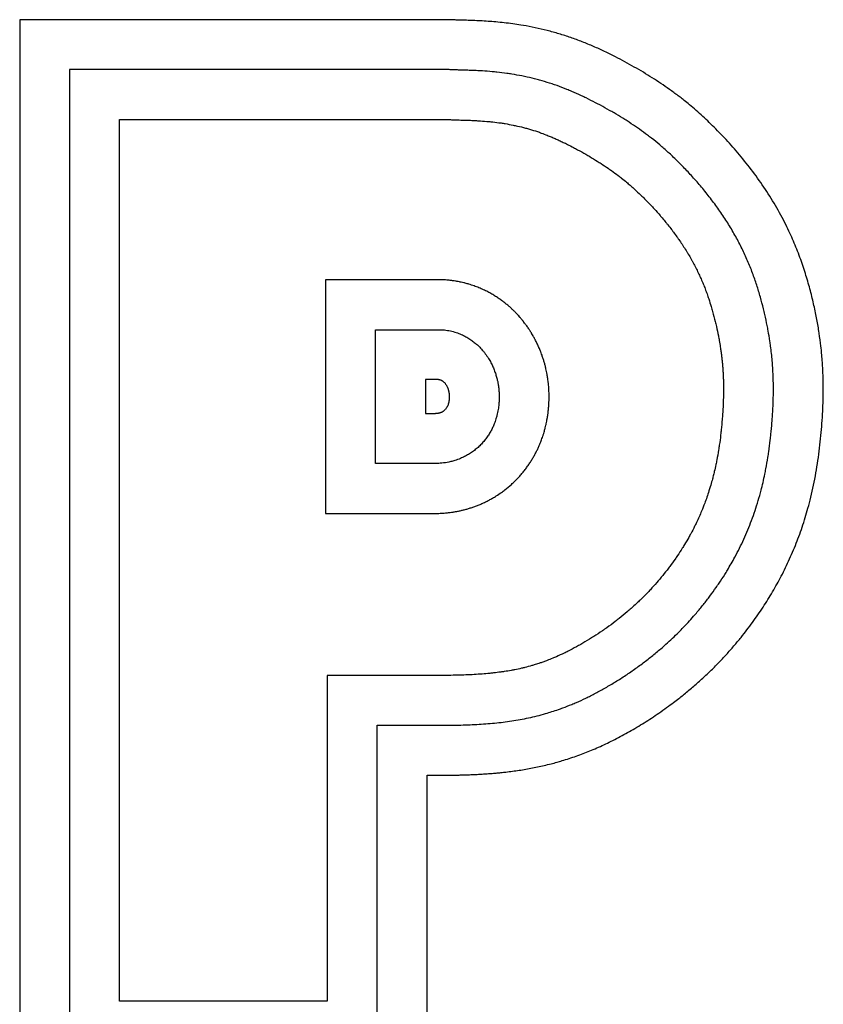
# Model space of a CAD drawing. Header units: inches. Extents: x 36 to 1719, y -84 to 1122.
# Tile 235 of 256: x 786.4 to 789.4, y 457.34 to 461.01. Entities that reach past the tile are written whole.
import ezdxf

# ---------------------------------------------------------------- set-up
doc = ezdxf.new("R2010")
doc.units = ezdxf.units.IN
doc.header["$LTSCALE"] = 48
doc.header["$MEASUREMENT"] = 0
doc.layers.add('Visible (ANSI)', color=7, linetype='Continuous', lineweight=30)

msp = doc.modelspace()

# ---------------------------------------------------------------- linework, layer by layer
at = {"layer": 'Visible (ANSI)'}
for p, q in [((786.40352, 461.01007), (786.40352, 456.97967)), ((788.00619, 461.01007), (786.40352, 461.01007)), ((786.58952, 460.82407), (786.58952, 457.16567)), ((788.00011, 460.82407), (786.58952, 460.82407)), ((786.77552, 457.35167), (786.77552, 460.63807)), ((786.77552, 460.63807), (787.99485, 460.63807)), ((787.97397, 460.04052), (787.54356, 460.04067)), ((787.54356, 460.04067), (787.54356, 459.16952)), ((787.72956, 459.85463), (787.96942, 459.85457)), ((787.72956, 459.35561), (787.72956, 459.85463)), ((787.91556, 459.66863), (787.91556, 459.54161)), ((787.96488, 459.66863), (787.91556, 459.66863)), ((787.91556, 459.54161), (787.95307, 459.54161)), ((787.95964, 459.35573), (787.72956, 459.35561)), ((787.54356, 459.16952), (787.96621, 459.16985)), ((787.54984, 458.56603), (787.54984, 457.35167)), ((788.00232, 458.56603), (787.54984, 458.56603)), ((787.73584, 458.38003), (788.00316, 458.38003)), ((787.73584, 457.16567), (787.73584, 458.38003)), ((787.92184, 458.19403), (787.94947, 458.19403)), ((787.92184, 456.97967), (787.92184, 458.19403)), ((787.54984, 457.35167), (786.77552, 457.35167))]:
    msp.add_line(p, q, dxfattribs=at)
for points, degree, knots in [([(787.94947, 458.19403), (788.09109, 458.19288), (788.27858, 458.20212), (788.52371, 458.24664), (788.92322, 458.50685), (789.14204, 458.75099), (789.28633, 458.99645), (789.38067, 459.28584), (789.4096, 459.64322), (789.38753, 459.88441), (789.28294, 460.29318), (788.9624, 460.66507), (788.682, 460.85325), (788.35568, 461.01918), (788.08573, 461.00433), (788.00619, 461.01007)], 4, [-1, -1, -1, -1, -1, -0.8525131, -0.7865262, -0.7180623, -0.648167, -0.5794137, -0.5128403, -0.4427409, -0.3680775, -0.294497, -0.2199229, -0.1485528, 0, 0, 0, 0, 0]), ([(788.00316, 458.38003), (788.02717, 458.38024), (788.07403, 458.38128), (788.13006, 458.38438), (788.18455, 458.38912), (788.22708, 458.39434), (788.27954, 458.40305), (788.32123, 458.41195), (788.3686, 458.42467), (788.40068, 458.43484), (788.43347, 458.44663), (788.45574, 458.45536), (788.48427, 458.46749), (788.50766, 458.47822), (788.5376, 458.49296), (788.56209, 458.50583), (788.5932, 458.52324), (788.6184, 458.53819), (788.65002, 458.55804), (788.67526, 458.57477), (788.7064, 458.59657), (788.73088, 458.61464), (788.7607, 458.63789), (788.78387, 458.65695), (788.81744, 458.68611), (788.84938, 458.71595), (788.88917, 458.75662), (788.91713, 458.78781), (788.94357, 458.81932), (788.96043, 458.84045), (788.98057, 458.86699), (788.99595, 458.88829), (789.01426, 458.915), (789.02821, 458.93644), (789.04813, 458.96874), (789.06674, 459.0013), (789.09247, 459.05102), (789.11315, 459.09646), (789.13641, 459.15539), (789.1529, 459.20438), (789.16897, 459.26192), (789.17831, 459.30194), (789.18653, 459.3432), (789.19145, 459.37127), (789.19687, 459.40688), (789.20064, 459.4357), (789.20463, 459.47182), (789.20726, 459.50065), (789.20985, 459.53613), (789.21136, 459.56391), (789.21258, 459.59763), (789.21301, 459.62376), (789.21287, 459.66169), (789.21168, 459.69803), (789.20831, 459.74515), (789.20434, 459.78097), (789.19904, 459.81817), (789.19481, 459.84376), (789.18855, 459.87688), (789.18272, 459.90429), (789.17431, 459.93961), (789.16665, 459.96864), (789.15579, 460.00564), (789.14605, 460.03565), (789.13247, 460.07326), (789.12036, 460.10349), (789.10355, 460.14133), (789.08872, 460.17161), (789.06845, 460.20933), (789.05087, 460.2393), (789.0273, 460.27633), (789.00725, 460.30549), (788.98097, 460.34111), (788.95909, 460.36887), (788.93118, 460.40223), (788.90865, 460.42768), (788.88063, 460.45765), (788.85849, 460.48008), (788.83138, 460.50613), (788.8102, 460.5254), (788.78434, 460.54765), (788.76411, 460.56411), (788.73909, 460.58338), (788.71907, 460.59797), (788.69366, 460.61557), (788.67295, 460.62924), (788.64639, 460.646), (788.6246, 460.65918), (788.59666, 460.67537), (788.57378, 460.68808), (788.54465, 460.70354), (788.52098, 460.7155), (788.49119, 460.72971), (788.46723, 460.74041), (788.43703, 460.75289), (788.41266, 460.76213), (788.38192, 460.77272), (788.35712, 460.7804), (788.32592, 460.78899), (788.30083, 460.79506), (788.26943, 460.80165), (788.24434, 460.80613), (788.2132, 460.81081), (788.18854, 460.81382), (788.15827, 460.81679), (788.13458, 460.81857), (788.10871, 460.82005), (788.09194, 460.82078), (788.07558, 460.82137), (788.06488, 460.82171), (788.05173, 460.8221), (788.04138, 460.8224), (788.02856, 460.8228), (788.01581, 460.82325), (788.00545, 460.82375), (788.00011, 460.82407)], 3, [0.00230788, 0.00230788, 0.00230788, 0.00230788, 0.02278934, 0.0432708, 0.05351153, 0.07399299, 0.08423372, 0.10471518, 0.11495591, 0.130317, 0.13543737, 0.1456781, 0.15079846, 0.16103919, 0.16615956, 0.17640029, 0.18152065, 0.19176138, 0.19688175, 0.20712248, 0.21224285, 0.22248358, 0.22760394, 0.23784467, 0.24296504, 0.25832613, 0.26856686, 0.28392796, 0.28904832, 0.29928905, 0.30440942, 0.31465015, 0.31977051, 0.33001124, 0.33513161, 0.3504927, 0.36073343, 0.38121489, 0.39145562, 0.41193708, 0.42217781, 0.43753891, 0.44265927, 0.45290001, 0.45802037, 0.4682611, 0.47338147, 0.4836222, 0.48874256, 0.49898329, 0.50410366, 0.51434439, 0.51946475, 0.53482585, 0.54506658, 0.56042767, 0.56554804, 0.57578877, 0.58090913, 0.59114986, 0.59627023, 0.60651096, 0.61163132, 0.62187205, 0.62699242, 0.63723315, 0.64235351, 0.65259424, 0.65771461, 0.66795534, 0.6730757, 0.68331643, 0.6884368, 0.69867753, 0.7037979, 0.71403863, 0.71915899, 0.72939972, 0.73452009, 0.74476082, 0.74988118, 0.76012191, 0.76524228, 0.77548301, 0.78060337, 0.7908441, 0.79596447, 0.8062052, 0.81132556, 0.82156629, 0.82668666, 0.83692739, 0.84204775, 0.85228848, 0.85740885, 0.86764958, 0.87276994, 0.88301067, 0.88813104, 0.89837177, 0.90349213, 0.91373286, 0.91885323, 0.92909396, 0.93421433, 0.94445506, 0.94957542, 0.95725597, 0.95981615, 0.96493652, 0.9674967, 0.97261706, 0.97517725, 0.98029761, 0.98541798, 0.98541798, 0.98541798, 0.98541798]), ([(787.99485, 460.63807), (788.00134, 460.63773), (788.01189, 460.63727), (788.02309, 460.63688), (788.03122, 460.63663), (788.03654, 460.63647), (788.04441, 460.63624), (788.05214, 460.63601), (788.0636, 460.63566), (788.07368, 460.63533), (788.08875, 460.63475), (788.10381, 460.63405), (788.12646, 460.63268), (788.14676, 460.63107), (788.17219, 460.62847), (788.19261, 460.62586), (788.21805, 460.62192), (788.23837, 460.61817), (788.26356, 460.61274), (788.28361, 460.60778), (788.30845, 460.60079), (788.32822, 460.59455), (788.35035, 460.5868), (788.36511, 460.5812), (788.37989, 460.57526), (788.38976, 460.57113), (788.40216, 460.56573), (788.41214, 460.56123), (788.42469, 460.55537), (788.43483, 460.55048), (788.45014, 460.5429), (788.46551, 460.535), (788.48846, 460.52273), (788.50856, 460.51149), (788.53309, 460.49718), (788.55209, 460.48562), (788.57501, 460.47105), (788.59263, 460.45934), (788.61396, 460.44444), (788.63051, 460.43229), (788.64906, 460.41788), (788.66157, 460.40772), (788.67433, 460.39695), (788.68297, 460.38945), (788.69616, 460.37768), (788.70966, 460.36519), (788.7305, 460.34502), (788.74957, 460.32556), (788.77136, 460.30208), (788.78597, 460.28561), (788.80049, 460.26861), (788.81009, 460.25703), (788.82192, 460.24235), (788.83122, 460.23045), (788.84255, 460.21546), (788.85138, 460.20338), (788.86211, 460.18819), (788.87044, 460.17596), (788.88048, 460.16064), (788.88823, 460.14835), (788.89754, 460.13296), (788.9047, 460.12062), (788.91327, 460.10522), (788.91982, 460.0929), (788.92764, 460.0775), (788.93361, 460.06517), (788.94071, 460.04979), (788.94611, 460.03748), (788.95254, 460.02208), (788.95743, 460.00973), (788.96325, 459.99428), (788.96769, 459.98185), (788.97404, 459.96309), (788.98001, 459.94421), (788.98821, 459.91593), (788.99469, 459.89111), (789.00183, 459.86079), (789.00677, 459.83729), (789.01153, 459.81177), (789.01427, 459.79535), (789.01671, 459.77933), (789.01817, 459.76885), (789.01983, 459.75599), (789.021, 459.74589), (789.02231, 459.7334), (789.02323, 459.72349), (789.02424, 459.71116), (789.02492, 459.70131), (789.02563, 459.68888), (789.0261, 459.6788), (789.02654, 459.66599), (789.02678, 459.65554), (789.02695, 459.64218), (789.02697, 459.63124), (789.02683, 459.61446), (789.02645, 459.59716), (789.02544, 459.57027), (789.02405, 459.54549), (789.02169, 459.51375), (789.0193, 459.48799), (789.01571, 459.45595), (789.01235, 459.43056), (789.00757, 459.39948), (789.00327, 459.3752), (788.99795, 459.34873), (788.99413, 459.33153), (788.9901, 459.31471), (788.98731, 459.30369), (788.98297, 459.28744), (788.97842, 459.27149), (788.96956, 459.24283), (788.95901, 459.2125), (788.94348, 459.17332), (788.9308, 459.14492), (788.9172, 459.11702), (788.90767, 459.09867), (788.89513, 459.07593), (788.88458, 459.05787), (788.87064, 459.0353), (788.85888, 459.01728), (788.84338, 458.99472), (788.83034, 458.97669), (788.81321, 458.95417), (788.79886, 458.93621), (788.78011, 458.91391), (788.76449, 458.89623), (788.74625, 458.87661), (788.73371, 458.86371), (788.72085, 458.85095), (788.7121, 458.84248), (788.69868, 458.82986), (788.68489, 458.81734), (788.66351, 458.79879), (788.64373, 458.78254), (788.61822, 458.76267), (788.59717, 458.74714), (788.57037, 458.7284), (788.5486, 458.71398), (788.5214, 458.69692), (788.49981, 458.68412), (788.47338, 458.66934), (788.45278, 458.65852), (788.42789, 458.64627), (788.4087, 458.63748), (788.3879, 458.62864), (788.37444, 458.62329), (788.36122, 458.61832), (788.35252, 458.61518), (788.33957, 458.61073), (788.32679, 458.6066), (788.30777, 458.60093), (788.29099, 458.59642), (788.26998, 458.59135), (788.25312, 458.58773), (788.23176, 458.58367), (788.21443, 458.58079), (788.19233, 458.57759), (788.17428, 458.57535), (788.15113, 458.57292), (788.13213, 458.57126), (788.10774, 458.56952), (788.0877, 458.56839), (788.06192, 458.56728), (788.03544, 458.56648), (788.01349, 458.56613), (788.00232, 458.56603)], 3, [0.00255527, 0.00255527, 0.00255527, 0.00255527, 0.00766644, 0.01149981, 0.01277761, 0.01533319, 0.01661098, 0.02044436, 0.02299994, 0.02811111, 0.0306667, 0.03833345, 0.04344462, 0.05366696, 0.05877813, 0.06900047, 0.07411164, 0.08433398, 0.08944515, 0.09966749, 0.10477866, 0.115001, 0.12011217, 0.12777892, 0.13033451, 0.13544568, 0.13800126, 0.14311243, 0.14566802, 0.15077919, 0.15333477, 0.16100152, 0.16611269, 0.17633503, 0.1814462, 0.19166854, 0.19677971, 0.20700205, 0.21211322, 0.22233556, 0.22744673, 0.23511348, 0.23766907, 0.24278024, 0.24533582, 0.25300258, 0.25811375, 0.26833609, 0.27344726, 0.28111401, 0.2836696, 0.28878077, 0.29133635, 0.29644752, 0.2990031, 0.30411427, 0.30666986, 0.31178103, 0.31433661, 0.31944778, 0.32200337, 0.32711454, 0.32967012, 0.33478129, 0.33733688, 0.34244805, 0.34500363, 0.3501148, 0.35267039, 0.35778156, 0.36033714, 0.36544831, 0.36800389, 0.37567065, 0.38078182, 0.39100416, 0.39611533, 0.40633767, 0.41144884, 0.41911559, 0.42167118, 0.42678235, 0.42933793, 0.4344491, 0.43700468, 0.44211585, 0.44467144, 0.44978261, 0.45233819, 0.45744936, 0.46000495, 0.46511612, 0.4676717, 0.47278287, 0.47533846, 0.48300521, 0.48811638, 0.49833872, 0.50344989, 0.51367223, 0.5187834, 0.52900574, 0.53411691, 0.54433925, 0.54945042, 0.55711717, 0.55967276, 0.56478393, 0.56733951, 0.57500627, 0.58011743, 0.59545094, 0.60567328, 0.62100679, 0.62611796, 0.6363403, 0.64145147, 0.65167381, 0.65678498, 0.66700732, 0.67211849, 0.68234083, 0.687452, 0.69767434, 0.70278551, 0.71300785, 0.71811902, 0.72578577, 0.72834135, 0.73345252, 0.73600811, 0.74367486, 0.74878603, 0.75900837, 0.76411954, 0.77434188, 0.77945305, 0.78967539, 0.79478656, 0.8050089, 0.81012007, 0.82034241, 0.82545358, 0.83567592, 0.84078709, 0.84845384, 0.85100943, 0.8561206, 0.85867618, 0.86634293, 0.8714541, 0.88167644, 0.88678761, 0.89700995, 0.90212112, 0.91234346, 0.91745463, 0.92767697, 0.93278814, 0.94301048, 0.94812165, 0.95834399, 0.96345516, 0.9736775, 0.98389984, 0.98389984, 0.98389984, 0.98389984]), ([(788.36515, 459.70861), (788.36419, 459.71279), (788.36215, 459.72117), (788.35927, 459.73164), (788.35614, 459.74212), (788.35342, 459.75056), (788.35012, 459.76007), (788.34778, 459.76644), (788.34533, 459.77281), (788.34363, 459.77709), (788.34141, 459.78249), (788.33956, 459.78683), (788.33717, 459.79229), (788.33518, 459.79668), (788.3326, 459.80219), (788.33045, 459.80663), (788.32766, 459.81222), (788.32533, 459.81675), (788.32228, 459.82249), (788.31973, 459.82714), (788.31641, 459.83302), (788.31364, 459.83775), (788.31039, 459.84313), (788.30814, 459.84676), (788.30583, 459.85041), (788.30425, 459.85286), (788.30183, 459.85655), (788.29932, 459.8603), (788.29538, 459.86602), (788.2917, 459.87118), (788.28735, 459.87705), (788.28434, 459.88101), (788.28125, 459.88497), (788.27913, 459.88764), (788.27641, 459.891), (788.27418, 459.89371), (788.27131, 459.89712), (788.26896, 459.89986), (788.26535, 459.90399), (788.26158, 459.90819), (788.25566, 459.91456), (788.25011, 459.92029), (788.24283, 459.92749), (788.23667, 459.9333), (788.22855, 459.94063), (788.22166, 459.94653), (788.21261, 459.95391), (788.20496, 459.95982), (788.19488, 459.96718), (788.18636, 459.97305), (788.17518, 459.98027), (788.16576, 459.98596), (788.15338, 459.99292), (788.14301, 459.99832), (788.12944, 460.00482), (788.11809, 460.00979), (788.1033, 460.01564), (788.09105, 460.01999), (788.07674, 460.02447), (788.06695, 460.0272), (788.05695, 460.02971), (788.0502, 460.03127), (788.04167, 460.03306), (788.03477, 460.03437), (788.02605, 460.03584), (788.01899, 460.03688), (788.0083, 460.03824), (787.99397, 460.03968), (787.98128, 460.04034), (787.97397, 460.04052)], 3, [-0.35417033, -0.35417033, -0.35417033, -0.35417033, -0.33941323, -0.32465613, -0.31727759, -0.30252049, -0.29514194, -0.28407412, -0.28038484, -0.2730063, -0.26931702, -0.26193847, -0.2582492, -0.25087065, -0.24718138, -0.23980283, -0.23611355, -0.228735, -0.22504573, -0.21766718, -0.21397791, -0.20659936, -0.20291008, -0.19737617, -0.19553154, -0.19184226, -0.18999762, -0.18446371, -0.18077444, -0.17339589, -0.16970662, -0.1641727, -0.16232807, -0.15863879, -0.15679416, -0.15310488, -0.15126024, -0.14757097, -0.14572633, -0.14019242, -0.13650315, -0.1291246, -0.12543532, -0.11805678, -0.1143675, -0.10698895, -0.10329968, -0.09592113, -0.09223186, -0.08485331, -0.08116403, -0.07378549, -0.07009621, -0.06271766, -0.05902839, -0.05164984, -0.04796057, -0.04058202, -0.03689274, -0.03135883, -0.02951419, -0.02582492, -0.02398028, -0.02029101, -0.01844637, -0.0147571, -0.01291246, -0.00737855, 0, 0, 0, 0]), ([(787.96942, 459.85457), (787.97719, 459.85438), (787.99261, 459.85315), (788.01105, 459.84963), (788.02854, 459.84487), (788.04166, 459.84019), (788.05684, 459.83354), (788.06799, 459.82771), (788.08069, 459.82003), (788.08989, 459.81367), (788.1003, 459.80562), (788.10781, 459.79915), (788.118, 459.78953), (788.12684, 459.78007), (788.13813, 459.76635), (788.14637, 459.75468), (788.15507, 459.74072), (788.16092, 459.72999), (788.1672, 459.71697), (788.17151, 459.7068), (788.17617, 459.69426), (788.18017, 459.68183), (788.18274, 459.67192), (788.18387, 459.66698)], 3, [0, 0, 0, 0, 0.0147571, 0.02951419, 0.03689274, 0.05164984, 0.05902839, 0.07378549, 0.08116403, 0.09592113, 0.10329968, 0.11805678, 0.12543532, 0.14757097, 0.16232807, 0.19184226, 0.20659936, 0.23611355, 0.25087065, 0.28038484, 0.29514194, 0.32465613, 0.35417033, 0.35417033, 0.35417033, 0.35417033]), ([(788.37667, 459.59202), (788.37675, 459.59505), (788.37685, 459.60114), (788.37683, 459.60876), (788.3767, 459.61639), (788.37651, 459.62256), (788.37615, 459.63034), (788.37577, 459.63666), (788.37516, 459.64465), (788.37457, 459.65113), (788.37368, 459.65935), (788.37285, 459.66601), (788.37143, 459.6761), (788.3692, 459.6897), (788.36673, 459.70173), (788.36515, 459.70861)], 3, [-0.5, -0.5, -0.5, -0.5, -0.48784753, -0.47569505, -0.46961882, -0.45746635, -0.45139011, -0.43923764, -0.4331614, -0.42100893, -0.41493269, -0.40278022, -0.39670398, -0.37847527, -0.35417033, -0.35417033, -0.35417033, -0.35417033]), ([(787.96488, 459.66863), (787.98496, 459.6682), (788.00105, 459.63901), (788.00957, 459.60908), (787.9995, 459.55147), (787.97195, 459.54217), (787.95307, 459.54161)], 4, [0, 0, 0, 0, 0, 0.4122812, 0.5781676, 1, 1, 1, 1, 1]), ([(788.18387, 459.66698), (788.18434, 459.66494), (788.18523, 459.66087), (788.18621, 459.6558), (788.18709, 459.65075), (788.18773, 459.64672), (788.18844, 459.64171), (788.18893, 459.63774), (788.18946, 459.63283), (788.18982, 459.62893), (788.19019, 459.62411), (788.19042, 459.6203), (788.19068, 459.61462), (788.19087, 459.60711), (788.19083, 459.60059), (788.19073, 459.59684)], 3, [0.35417033, 0.35417033, 0.35417033, 0.35417033, 0.3663228, 0.37847527, 0.38455151, 0.39670398, 0.40278022, 0.41493269, 0.42100893, 0.4331614, 0.43923764, 0.45139011, 0.45746635, 0.47569505, 0.5, 0.5, 0.5, 0.5]), ([(788.19073, 459.59684), (788.19072, 459.5963), (788.19069, 459.59523), (788.19064, 459.59388), (788.19059, 459.59253), (788.19054, 459.59145), (788.19048, 459.5901), (788.19043, 459.58901), (788.19035, 459.58765), (788.19029, 459.58655), (788.1902, 459.58518), (788.19013, 459.58408), (788.19001, 459.58241), (788.18984, 459.58019), (788.18967, 459.57821), (788.18956, 459.57707)], 3, [0.5, 0.5, 0.5, 0.5, 0.503471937, 0.506943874, 0.508679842, 0.512151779, 0.513887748, 0.517359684, 0.519095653, 0.52256759, 0.524303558, 0.527775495, 0.529511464, 0.534719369, 0.541663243, 0.541663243, 0.541663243, 0.541663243]), ([(788.37477, 459.55991), (788.37485, 459.56083), (788.37502, 459.56268), (788.37521, 459.56497), (788.37539, 459.56725), (788.37553, 459.56906), (788.37569, 459.57131), (788.37581, 459.5731), (788.37595, 459.57533), (788.37605, 459.57711), (788.37617, 459.57932), (788.37626, 459.58108), (788.37638, 459.58372), (788.37653, 459.58722), (788.37662, 459.59027), (788.37667, 459.59202)], 3, [-0.541663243, -0.541663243, -0.541663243, -0.541663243, -0.538191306, -0.534719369, -0.5329834, -0.529511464, -0.527775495, -0.524303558, -0.52256759, -0.519095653, -0.517359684, -0.513887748, -0.512151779, -0.506943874, -0.5, -0.5, -0.5, -0.5]), ([(788.18956, 459.57707), (788.18898, 459.57082), (788.18739, 459.55777), (788.18363, 459.53894), (788.17853, 459.52053), (788.17402, 459.50752), (788.16843, 459.49409), (788.16415, 459.48496), (788.15803, 459.47343), (788.1525, 459.46416), (788.14478, 459.45265), (788.13795, 459.44358), (788.12864, 459.43255), (788.12059, 459.42405), (788.10988, 459.41397), (788.10083, 459.4064), (788.08906, 459.39766), (788.07935, 459.39128), (788.067, 459.38413), (788.05702, 459.37906), (788.04206, 459.37244), (788.02726, 459.3671), (788.00582, 459.36122), (787.98336, 459.35721), (787.96722, 459.356), (787.95964, 459.35573)], 3, [0.54166324, 0.54166324, 0.54166324, 0.54166324, 0.57985797, 0.6180527, 0.63715007, 0.66579611, 0.6753448, 0.69444216, 0.70399084, 0.72308821, 0.73263689, 0.75173426, 0.76128294, 0.7803803, 0.78992899, 0.80902635, 0.81857503, 0.8376724, 0.84722108, 0.86631845, 0.87586713, 0.90451318, 0.92361054, 0.96180527, 1, 1, 1, 1]), ([(787.96621, 459.16985), (787.97262, 459.17007), (787.98433, 459.17073), (787.99855, 459.17211), (788.00954, 459.17346), (788.01703, 459.17453), (788.02663, 459.17609), (788.03447, 459.17753), (788.04446, 459.17958), (788.0526, 459.18144), (788.06295, 459.18404), (788.07138, 459.18636), (788.08209, 459.18958), (788.09075, 459.19241), (788.10169, 459.19629), (788.11052, 459.19966), (788.12164, 459.20425), (788.1306, 459.20821), (788.14182, 459.21354), (788.15079, 459.2181), (788.162, 459.22419), (788.17093, 459.22936), (788.18423, 459.23758), (788.19732, 459.24636), (788.21657, 459.26066), (788.23293, 459.27435), (788.25047, 459.29085), (788.2615, 459.30227), (788.27203, 459.31404), (788.27877, 459.32202), (788.28683, 459.33213), (788.29297, 459.34028), (788.30029, 459.35058), (788.30585, 459.35885), (788.31241, 459.36921), (788.31735, 459.37749), (788.32318, 459.38782), (788.32754, 459.39605), (788.33264, 459.40624), (788.33644, 459.41432), (788.34087, 459.42431), (788.34414, 459.4322), (788.34869, 459.44384), (788.35276, 459.45525), (788.35746, 459.46995), (788.36049, 459.48061), (788.36316, 459.49091), (788.36477, 459.49761), (788.36658, 459.50578), (788.36789, 459.51214), (788.3692, 459.51907), (788.36999, 459.52357), (788.37072, 459.52796), (788.37118, 459.53085), (788.37183, 459.53514), (788.37243, 459.53936), (788.37324, 459.54557), (788.37402, 459.55228), (788.37454, 459.55741), (788.37477, 459.55991)], 3, [-1, -1, -1, -1, -0.98090264, -0.96657961, -0.96180527, -0.95225659, -0.94748225, -0.93793356, -0.93315922, -0.92361054, -0.9188362, -0.90928752, -0.90451318, -0.89496449, -0.89019015, -0.88064147, -0.87586713, -0.86631845, -0.8615441, -0.85199542, -0.84722108, -0.8376724, -0.83289806, -0.81857503, -0.80902635, -0.78992899, -0.7803803, -0.76605728, -0.76128294, -0.75173426, -0.74695992, -0.73741123, -0.73263689, -0.72308821, -0.71831387, -0.70876519, -0.70399084, -0.69444216, -0.68966782, -0.68011914, -0.6753448, -0.66579611, -0.66102177, -0.64669875, -0.63715007, -0.62282704, -0.6180527, -0.60850402, -0.60372968, -0.594181, -0.58940665, -0.58224514, -0.57985797, -0.57508363, -0.57269646, -0.56553495, -0.56076061, -0.55121193, -0.54166324, -0.54166324, -0.54166324, -0.54166324])]:
    msp.add_open_spline(points, degree=degree, knots=knots, dxfattribs=at)

doc.saveas('drawing.dxf')
